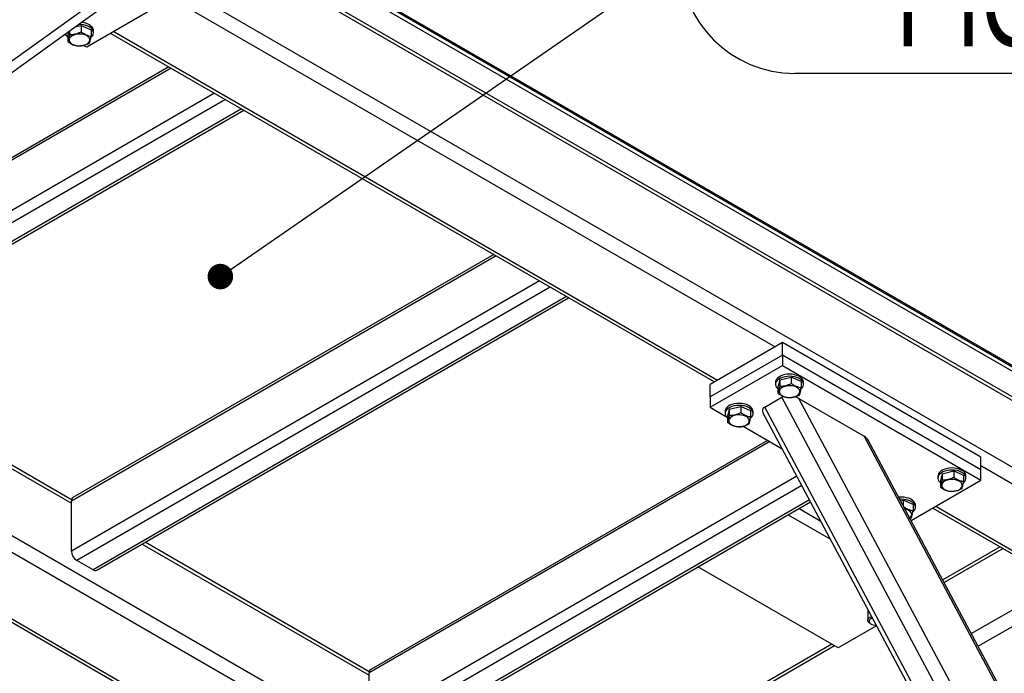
# Model space of a CAD drawing. Header units: millimetres. Extents: x 5 to 589, y 5 to 415.
# Tile 66 of 68: x 521 to 559, y 349 to 375. Entities that reach past the tile are written whole.
import ezdxf

# ---------------------------------------------------------------- set-up
doc = ezdxf.new("R2010")
doc.units = ezdxf.units.MM
doc.layers.add('NOTES', color=6, linetype='Continuous')
doc.layers.add('TRAIT-FORT', color=4, linetype='Continuous', lineweight=25)
doc.styles.add('SLDTEXTSTYLE0', font='TXT', dxfattribs={"width": 0.75})
doc.dimstyles.new('SLDDIMSTYLE4', dxfattribs={"dimtxt": 0.18, "dimasz": 1, "dimexe": 0, "dimexo": 0.0625, "dimgap": 0, "dimtad": 0, "dimtih": 1, "dimtoh": 1, "dimdec": 0, "dimrnd": 1e-09, "dimzin": 0, "dimdsep": 46, "dimtxsty": 'Standard', "dimblk1": 'DOT', "dimblk2": 'DOT', "dimsah": 1, "dimcen": 0.09, "dimadec": 0, "dimazin": 0, "dimtfac": 1, "dimtdec": 0, "dimtofl": 0, "dimtmove": 0, "dimatfit": 3, "dimldrblk": 'DOT', "dimfxl": 1, "dimfrac": 2, "dimtolj": 1, "dimtzin": 0, "dimarcsym": 0})

# ---------------------------------------------------------------- blocks, each defined once
blk = doc.blocks.new('SW_NOTE_12')
at = {"layer": 'NOTES', "color": 0}
blk.add_line((37.057, -4.496), (4.496, -4.496), dxfattribs=at)
blk.add_arc((4.496, 0), 4.496, 90, 270, dxfattribs=at)
at = {"layer": 'NOTES', "color": 0, "insert": (20.774, 0.07), "char_height": 3.5, "attachment_point": 2, "style": 'SLDTEXTSTYLE0'}
blk.add_mtext('PIC-LSA201-10', dxfattribs=at)
blk = doc.blocks.new('_Dot')
at = {"color": 0, "linetype": 'ByBlock', "lineweight": -2}
blk.add_line((-0.5, 0), (-1, 0), dxfattribs=at)
at = {"color": 0, "linetype": 'ByBlock', "const_width": 0.5}
blk.add_lwpolyline([(-0.25, 0, 1), (0.25, 0, 1)], format="xyb", close=True, dxfattribs=at)

msp = doc.modelspace()

# ---------------------------------------------------------------- linework, layer by layer
at = {"layer": 'TRAIT-FORT', "color": 4, "linetype": 'Continuous', "lineweight": 25}
for p, q in [((575.07, 352.388), (504.006, 393.413)), ((575.07, 352.327), (504.006, 393.352)), ((504.006, 393.188), (575.07, 352.164)), ((572.43, 352.68), (505.774, 391.16)), ((505.774, 391.025), (572.596, 352.449)), ((512.138, 384.738), (565.984, 353.653)), ((526.174, 375.982), (550.322, 362.042)), ((510.618, 366.213), (523.939, 375.782)), ((510.618, 365.761), (524.057, 375.414)), ((526.174, 375.41), (523.346, 373.777)), ((522.547, 374.238), (522.477, 374.279)), ((522.646, 374.401), (522.608, 374.242)), ((522.676, 374.422), (522.676, 374.278)), ((522.884, 374.572), (523.13, 374.63)), ((523.13, 374.63), (523.13, 374.385)), ((523.13, 374.63), (523.518, 374.455)), ((523.518, 374.455), (523.518, 374.211)), ((523.613, 374.349), (523.613, 374.431)), ((524.289, 374.322), (547.942, 360.668)), ((524.406, 374.39), (548.059, 360.735)), ((522.608, 374.242), (522.608, 373.998)), ((523.346, 373.777), (523.224, 373.847)), ((526.658, 372.955), (510.017, 363.348)), ((526.57, 373.006), (510.079, 363.486)), ((528.355, 371.975), (510.083, 361.427)), ((528.779, 371.73), (510.24, 361.028)), ((529.416, 371.363), (510.865, 360.654)), ((511.015, 360.639), (529.503, 371.312)), ((539.385, 365.607), (522.745, 356.001)), ((539.298, 365.658), (522.807, 356.138)), ((541.083, 364.627), (522.745, 354.041)), ((541.507, 364.383), (522.957, 353.674)), ((542.143, 364.015), (523.593, 353.306)), ((523.743, 353.291), (542.231, 363.964)), ((550.605, 362.205), (547.776, 360.572)), ((550.605, 361.715), (550.605, 362.205)), ((558.383, 357.715), (550.605, 362.205)), ((512.792, 361.665), (522.745, 355.919)), ((522.75, 356.051), (512.909, 361.732)), ((550.605, 361.715), (547.776, 360.082)), ((558.383, 357.225), (550.605, 361.715)), ((550.605, 361.715), (550.605, 361.307)), ((547.776, 359.674), (550.605, 361.307)), ((550.605, 361.307), (558.383, 356.817)), ((550.5, 360.746), (550.955, 360.853)), ((550.955, 360.853), (550.955, 360.608)), ((551.342, 360.679), (550.955, 360.853)), ((510.261, 360.513), (542.544, 341.876)), ((547.776, 360.082), (547.776, 360.572)), ((550.337, 360.654), (550.337, 360.572)), ((550.5, 360.746), (550.433, 360.465)), ((550.433, 360.465), (550.433, 360.221)), ((550.5, 360.746), (550.5, 360.501)), ((551.342, 360.679), (551.342, 360.434)), ((551.437, 360.572), (551.437, 360.654)), ((547.776, 360.082), (547.776, 359.674)), ((549.915, 359.684), (550.587, 360.072)), ((565.083, 332.923), (550.587, 360.072)), ((565.365, 333.578), (551.249, 360.017)), ((551.249, 360.017), (553.806, 358.54)), ((510.205, 359.892), (542.261, 341.387)), ((547.776, 359.674), (548.392, 359.318)), ((548.52, 359.603), (548.453, 359.322)), ((548.52, 359.603), (548.975, 359.71)), ((548.52, 359.603), (548.52, 359.358)), ((548.975, 359.71), (548.975, 359.465)), ((549.362, 359.536), (548.975, 359.71)), ((564.411, 332.536), (549.915, 359.684)), ((548.358, 359.511), (548.358, 359.429)), ((548.453, 359.322), (548.453, 359.078)), ((549.362, 359.536), (549.362, 359.291)), ((549.458, 359.429), (549.458, 359.511)), ((549.844, 359.459), (564.18, 332.609)), ((549.069, 358.928), (550.6, 358.044)), ((565.365, 336.891), (553.806, 358.54)), ((550.109, 358.327), (534.412, 349.265)), ((550.021, 358.378), (534.474, 349.403)), ((565.313, 337.145), (553.973, 358.384)), ((558.383, 357.225), (558.383, 357.715)), ((509.701, 357.57), (539.998, 340.08)), ((509.726, 357.421), (539.881, 340.013)), ((558.383, 357.388), (565.418, 353.327)), ((551.168, 356.979), (534.412, 347.306)), ((556.701, 356.98), (556.701, 356.898)), ((556.864, 357.072), (556.797, 356.792)), ((556.864, 357.072), (557.319, 357.179)), ((556.864, 357.072), (556.864, 356.827)), ((557.319, 357.179), (557.319, 356.934)), ((557.706, 357.005), (557.319, 357.179)), ((557.706, 357.005), (557.706, 356.76)), ((557.801, 356.898), (557.801, 356.98)), ((558.383, 356.817), (558.383, 357.225)), ((551.368, 356.605), (534.624, 346.938)), ((555.652, 355.24), (558.383, 356.817)), ((556.797, 356.792), (556.797, 356.547)), ((522.745, 354.041), (522.745, 356.001)), ((551.668, 356.043), (535.26, 346.571)), ((535.41, 346.556), (551.709, 355.965)), ((555.239, 356.012), (555.339, 356.036)), ((555.339, 356.036), (555.339, 355.825)), ((555.726, 355.862), (555.339, 356.036)), ((555.726, 355.862), (555.726, 355.617)), ((555.822, 355.755), (555.822, 355.837)), ((556.615, 355.796), (563.156, 352.02)), ((550.834, 355.46), (552.49, 354.504)), ((551.258, 355.705), (552.111, 355.213)), ((556.498, 355.728), (563.039, 351.953)), ((555.659, 355.336), (555.611, 355.316)), ((525.52, 354.317), (534.412, 349.184)), ((534.417, 349.316), (525.637, 354.385)), ((559.138, 354.204), (556.896, 352.91)), ((559.255, 354.137), (556.951, 352.807)), ((523.593, 353.306), (522.957, 353.674)), ((552.797, 350.245), (547.299, 353.419)), ((561.518, 352.83), (558.017, 350.809)), ((561.918, 352.408), (558.284, 350.31)), ((553.953, 351.699), (553.953, 351.329)), ((554.3, 351.113), (552.797, 350.245)), ((554.041, 351.207), (554.074, 351.187)), ((554.068, 351.466), (554.104, 351.48)), ((552.538, 350.394), (542.626, 344.673)), ((552.655, 350.327), (542.544, 344.489)), ((534.412, 347.306), (534.412, 349.265))]:
    msp.add_line(p, q, dxfattribs=at)
at = {"layer": 'TRAIT-FORT', "color": 4, "linetype": 'Continuous', "lineweight": 25, "flags": 128}
for points in [[(523.571, 374.47), (523.525, 374.521), (523.465, 374.566), (523.391, 374.604), (523.307, 374.633), (523.215, 374.654), (523.118, 374.665), (523.02, 374.665), (523.014, 374.665)], [(523.311, 374.247), (523.239, 374.273), (523.16, 374.289), (523.076, 374.296), (522.992, 374.293), (522.911, 374.279), (522.836, 374.256), (522.772, 374.225), (522.72, 374.186), (522.683, 374.142), (522.663, 374.095), (522.66, 374.046), (522.675, 373.999), (522.707, 373.953), (522.754, 373.913), (522.815, 373.879), (522.886, 373.853), (522.966, 373.837), (523.049, 373.83), (523.134, 373.834), (523.215, 373.847), (523.289, 373.87), (523.354, 373.901), (523.406, 373.94), (523.442, 373.984), (523.463, 374.031), (523.466, 374.08), (523.451, 374.128), (523.419, 374.173), (523.372, 374.213), (523.311, 374.247)], [(551.437, 360.654), (551.433, 360.693), (551.412, 360.748), (551.375, 360.801), (551.321, 360.849), (551.254, 360.89), (551.175, 360.924), (551.087, 360.95), (550.992, 360.965), (550.894, 360.971), (550.796, 360.967), (550.7, 360.952), (550.611, 360.928), (550.53, 360.895), (550.461, 360.855), (550.406, 360.807), (550.366, 360.755), (550.343, 360.7), (550.337, 360.654)], [(551.335, 360.387), (551.343, 360.394), (551.391, 360.444), (551.422, 360.498), (551.437, 360.554), (551.433, 360.611), (551.412, 360.667), (551.375, 360.719), (551.321, 360.767), (551.254, 360.809), (551.175, 360.843), (551.087, 360.868), (550.992, 360.884), (550.894, 360.89), (550.796, 360.885), (550.7, 360.871), (550.611, 360.846), (550.53, 360.814), (550.461, 360.773), (550.406, 360.726), (550.366, 360.674), (550.343, 360.618), (550.338, 360.561), (550.35, 360.505), (550.379, 360.451), (550.379, 360.451)], [(550.379, 360.451), (550.425, 360.4), (550.433, 360.393)], [(550.639, 360.102), (550.711, 360.077), (550.79, 360.06), (550.874, 360.053), (550.958, 360.057), (551.039, 360.07), (551.114, 360.093), (551.178, 360.125), (551.23, 360.163), (551.267, 360.207), (551.287, 360.254), (551.29, 360.303), (551.275, 360.351), (551.244, 360.396), (551.196, 360.436), (551.135, 360.47), (551.064, 360.496), (550.984, 360.512), (550.901, 360.519), (550.817, 360.516), (550.736, 360.502), (550.661, 360.479), (550.597, 360.448), (550.545, 360.409), (550.508, 360.366), (550.488, 360.318), (550.485, 360.27), (550.5, 360.222), (550.531, 360.176), (550.579, 360.136), (550.639, 360.102)], [(549.458, 359.511), (549.453, 359.55), (549.433, 359.605), (549.395, 359.658), (549.342, 359.706), (549.274, 359.747), (549.195, 359.781), (549.107, 359.807), (549.012, 359.822), (548.914, 359.828), (548.816, 359.824), (548.72, 359.809), (548.631, 359.785), (548.551, 359.752), (548.482, 359.712), (548.426, 359.664), (548.386, 359.612), (548.363, 359.557), (548.358, 359.511)], [(549.355, 359.244), (549.363, 359.251), (549.411, 359.301), (549.442, 359.355), (549.457, 359.411), (549.453, 359.468), (549.433, 359.524), (549.395, 359.576), (549.342, 359.624), (549.274, 359.666), (549.195, 359.7), (549.107, 359.725), (549.012, 359.741), (548.914, 359.747), (548.816, 359.742), (548.72, 359.728), (548.631, 359.703), (548.551, 359.671), (548.482, 359.63), (548.426, 359.583), (548.386, 359.531), (548.363, 359.475), (548.358, 359.418), (548.37, 359.362), (548.399, 359.308), (548.399, 359.308)], [(548.399, 359.308), (548.445, 359.257), (548.453, 359.25)], [(548.659, 358.959), (548.731, 358.934), (548.811, 358.917), (548.894, 358.91), (548.978, 358.914), (549.059, 358.927), (549.134, 358.95), (549.198, 358.982), (549.25, 359.02), (549.287, 359.064), (549.307, 359.111), (549.31, 359.16), (549.295, 359.208), (549.264, 359.253), (549.216, 359.293), (549.156, 359.327), (549.084, 359.353), (549.005, 359.37), (548.921, 359.376), (548.837, 359.373), (548.756, 359.359), (548.681, 359.336), (548.617, 359.305), (548.565, 359.266), (548.528, 359.223), (548.508, 359.175), (548.505, 359.127), (548.52, 359.079), (548.551, 359.033), (548.599, 358.993), (548.659, 358.959)], [(557.801, 356.98), (557.797, 357.019), (557.776, 357.074), (557.739, 357.127), (557.685, 357.175), (557.618, 357.216), (557.539, 357.25), (557.451, 357.276), (557.356, 357.292), (557.258, 357.297), (557.159, 357.293), (557.064, 357.278), (556.975, 357.254), (556.894, 357.221), (556.825, 357.181), (556.77, 357.134), (556.73, 357.081), (556.707, 357.026), (556.701, 356.98)], [(557.699, 356.714), (557.707, 356.72), (557.755, 356.77), (557.786, 356.824), (557.801, 356.88), (557.797, 356.937), (557.776, 356.993), (557.739, 357.045), (557.685, 357.093), (557.618, 357.135), (557.539, 357.169), (557.451, 357.194), (557.356, 357.21), (557.258, 357.216), (557.159, 357.211), (557.064, 357.197), (556.975, 357.173), (556.894, 357.14), (556.825, 357.099), (556.77, 357.052), (556.73, 357), (556.707, 356.944), (556.702, 356.888), (556.714, 356.831), (556.743, 356.777), (556.743, 356.777)], [(556.743, 356.777), (556.789, 356.726), (556.797, 356.72)], [(557.003, 356.428), (557.075, 356.403), (557.154, 356.386), (557.238, 356.379), (557.322, 356.383), (557.403, 356.396), (557.478, 356.419), (557.542, 356.451), (557.594, 356.489), (557.631, 356.533), (557.651, 356.58), (557.654, 356.629), (557.639, 356.677), (557.608, 356.722), (557.56, 356.763), (557.499, 356.796), (557.428, 356.822), (557.348, 356.839), (557.265, 356.845), (557.181, 356.842), (557.1, 356.828), (557.025, 356.805), (556.961, 356.774), (556.909, 356.736), (556.872, 356.692), (556.851, 356.644), (556.849, 356.596), (556.863, 356.548), (556.895, 356.503), (556.943, 356.462), (557.003, 356.428)], [(555.822, 355.837), (555.817, 355.876), (555.797, 355.931), (555.759, 355.984), (555.705, 356.032), (555.638, 356.074), (555.559, 356.108), (555.471, 356.133), (555.376, 356.149), (555.278, 356.154), (555.18, 356.15), (555.167, 356.149)], [(555.719, 355.571), (555.727, 355.577), (555.775, 355.627), (555.806, 355.681), (555.821, 355.737), (555.817, 355.794), (555.797, 355.85), (555.759, 355.902), (555.705, 355.95), (555.638, 355.992), (555.559, 356.026), (555.471, 356.051), (555.376, 356.067), (555.278, 356.073), (555.208, 356.071)], [(555.601, 355.335), (555.614, 355.346), (555.651, 355.39), (555.671, 355.437), (555.674, 355.486), (555.659, 355.534), (555.628, 355.579), (555.58, 355.62), (555.52, 355.653), (555.448, 355.679), (555.413, 355.688)], [(554.041, 351.207), (554.005, 351.232), (553.971, 351.27), (553.954, 351.313), (553.956, 351.356), (553.977, 351.398), (554.015, 351.435), (554.068, 351.466)], [(554.136, 351.42), (554.098, 351.405), (554.05, 351.377), (554.017, 351.342), (554.001, 351.303), (554.004, 351.264), (554.026, 351.226), (554.065, 351.193), (554.117, 351.168), (554.179, 351.151), (554.247, 351.145), (554.283, 351.146)]]:
    msp.add_lwpolyline(points, dxfattribs=at)
at = {"layer": 'TRAIT-FORT', "color": 4, "linetype": 'Continuous', "lineweight": 25}
for centre, radius, start, end in [((523.129, 374.144), 0.602, 42.6557, 90.179), ((522.772, 374.377), 0.264, 195.0836, 231.5985), ((523.392, 374.347), 0.217, 304.408, 34.4754), ((523.409, 374.428), 0.204, 0.6125, 37.3752), ((522.887, 356.019), 0.144, 124.0564, 187.2558), ((523.205, 354.062), 0.461, 182.6055, 237.3945), ((523.681, 353.429), 0.151, 234.3824, 294.3071), ((534.555, 349.284), 0.144, 124.0564, 187.2558)]:
    msp.add_arc(centre, radius, start, end, dxfattribs=at)
for centre, start_param, end_param in [((550.966, 359.853), 2.44099, 2.623805), ((550.966, 359.853), 1.053008, 1.427345), ((550.294, 359.465), 2.623805, 3.578308), ((553.523, 358.377), 0.436715, 1.053008)]:
    msp.add_ellipse(centre, major_axis=(0.469, -0.109), ratio=0.5331, start_param=start_param, end_param=end_param, dxfattribs=at)
for points, knots in [([(522.676, 374.278), (522.67, 374.245), (522.658, 374.178), (522.64, 374.098), (522.624, 374.038), (522.613, 374.011), (522.608, 373.998)], [0, 0, 0, 0, 0.264605, 0.534948, 0.765343, 1, 1, 1, 1]), ([(522.676, 374.278), (522.715, 374.278), (522.795, 374.279), (522.913, 374.3), (523.026, 374.336), (523.095, 374.369), (523.13, 374.385)], [0, 0, 0, 0, 0.264605, 0.534948, 0.765343, 1, 1, 1, 1]), ([(523.13, 374.385), (523.18, 374.35), (523.261, 374.293), (523.379, 374.242), (523.459, 374.22), (523.504, 374.213), (523.518, 374.211)], [0, 0, 0, 0, 0.385549, 0.637642, 0.896546, 1, 1, 1, 1]), ([(522.608, 373.998), (522.632, 373.98), (522.681, 373.945), (522.764, 373.895), (522.857, 373.855), (522.937, 373.833), (522.982, 373.826), (522.995, 373.824)], [0, 0, 0, 0, 0.192004, 0.385862, 0.637826, 0.896599, 1, 1, 1, 1]), ([(523.45, 373.93), (523.411, 373.912), (523.331, 373.875), (523.213, 373.841), (523.1, 373.824), (523.03, 373.824), (522.995, 373.824)], [0, 0, 0, 0, 0.264605, 0.534948, 0.765343, 1, 1, 1, 1]), ([(523.45, 373.93), (523.456, 373.945), (523.468, 373.977), (523.485, 374.043), (523.502, 374.122), (523.512, 374.181), (523.518, 374.211)], [0, 0, 0, 0, 0.264605, 0.534948, 0.765343, 1, 1, 1, 1]), ([(550.5, 360.501), (550.494, 360.468), (550.483, 360.401), (550.465, 360.321), (550.448, 360.261), (550.438, 360.234), (550.433, 360.221)], [0, 0, 0, 0, 0.264605, 0.534948, 0.765343, 1, 1, 1, 1]), ([(550.5, 360.501), (550.54, 360.502), (550.619, 360.502), (550.738, 360.523), (550.851, 360.559), (550.92, 360.592), (550.955, 360.608)], [0, 0, 0, 0, 0.264605, 0.534948, 0.765343, 1, 1, 1, 1]), ([(551.342, 360.434), (551.318, 360.438), (551.269, 360.447), (551.186, 360.472), (551.093, 360.514), (551.014, 360.565), (550.968, 360.598), (550.955, 360.608)], [0, 0, 0, 0, 0.192004, 0.385862, 0.637826, 0.896599, 1, 1, 1, 1]), ([(551.275, 360.153), (551.281, 360.169), (551.292, 360.2), (551.31, 360.266), (551.327, 360.346), (551.337, 360.404), (551.342, 360.434)], [0, 0, 0, 0, 0.264605, 0.534948, 0.765343, 1, 1, 1, 1]), ([(550.82, 360.047), (550.771, 360.056), (550.689, 360.072), (550.571, 360.128), (550.492, 360.177), (550.446, 360.211), (550.433, 360.221)], [0, 0, 0, 0, 0.385549, 0.637642, 0.896546, 1, 1, 1, 1]), ([(551.275, 360.153), (551.235, 360.135), (551.155, 360.098), (551.037, 360.064), (550.924, 360.047), (550.855, 360.047), (550.82, 360.047)], [0, 0, 0, 0, 0.264605, 0.534948, 0.765343, 1, 1, 1, 1]), ([(548.52, 359.358), (548.514, 359.325), (548.503, 359.258), (548.485, 359.178), (548.468, 359.118), (548.458, 359.091), (548.453, 359.078)], [0, 0, 0, 0, 0.264605, 0.534948, 0.765343, 1, 1, 1, 1]), ([(548.52, 359.358), (548.56, 359.359), (548.64, 359.359), (548.758, 359.38), (548.871, 359.416), (548.94, 359.449), (548.975, 359.465)], [0, 0, 0, 0, 0.264605, 0.534948, 0.765343, 1, 1, 1, 1]), ([(549.362, 359.291), (549.338, 359.295), (549.289, 359.304), (549.206, 359.329), (549.113, 359.372), (549.034, 359.422), (548.988, 359.455), (548.975, 359.465)], [0, 0, 0, 0, 0.192004, 0.385862, 0.637826, 0.896599, 1, 1, 1, 1]), ([(549.295, 359.01), (549.301, 359.026), (549.312, 359.057), (549.33, 359.123), (549.347, 359.203), (549.357, 359.261), (549.362, 359.291)], [0, 0, 0, 0, 0.264605, 0.534948, 0.765343, 1, 1, 1, 1]), ([(548.84, 358.904), (548.791, 358.913), (548.709, 358.93), (548.591, 358.985), (548.512, 359.035), (548.466, 359.068), (548.453, 359.078)], [0, 0, 0, 0, 0.385549, 0.637642, 0.896546, 1, 1, 1, 1]), ([(549.295, 359.01), (549.255, 358.992), (549.176, 358.955), (549.057, 358.921), (548.944, 358.904), (548.875, 358.904), (548.84, 358.904)], [0, 0, 0, 0, 0.264605, 0.534948, 0.765343, 1, 1, 1, 1]), ([(556.864, 356.827), (556.904, 356.828), (556.983, 356.828), (557.102, 356.849), (557.215, 356.886), (557.284, 356.918), (557.319, 356.934)], [0, 0, 0, 0, 0.264605, 0.534948, 0.765343, 1, 1, 1, 1]), ([(557.706, 356.76), (557.682, 356.764), (557.633, 356.773), (557.55, 356.798), (557.457, 356.841), (557.378, 356.891), (557.332, 356.924), (557.319, 356.934)], [0, 0, 0, 0, 0.192004, 0.385862, 0.637826, 0.896599, 1, 1, 1, 1]), ([(556.864, 356.827), (556.858, 356.794), (556.846, 356.727), (556.829, 356.647), (556.812, 356.587), (556.802, 356.56), (556.797, 356.547)], [0, 0, 0, 0, 0.264605, 0.534948, 0.765343, 1, 1, 1, 1]), ([(557.184, 356.373), (557.135, 356.383), (557.053, 356.399), (556.935, 356.454), (556.855, 356.504), (556.81, 356.537), (556.797, 356.547)], [0, 0, 0, 0, 0.385549, 0.637642, 0.896546, 1, 1, 1, 1]), ([(557.639, 356.479), (557.644, 356.495), (557.656, 356.526), (557.674, 356.592), (557.691, 356.672), (557.701, 356.73), (557.706, 356.76)], [0, 0, 0, 0, 0.264605, 0.534948, 0.765343, 1, 1, 1, 1]), ([(557.639, 356.479), (557.599, 356.461), (557.519, 356.424), (557.401, 356.39), (557.288, 356.373), (557.219, 356.373), (557.184, 356.373)], [0, 0, 0, 0, 0.264605, 0.534948, 0.765343, 1, 1, 1, 1]), ([(555.726, 355.617), (555.702, 355.621), (555.653, 355.63), (555.57, 355.655), (555.477, 355.698), (555.408, 355.741), (555.372, 355.767), (555.369, 355.769)], [0, 0, 0, 0, 0.208464, 0.418942, 0.692507, 0.973464, 1, 1, 1, 1]), ([(555.659, 355.336), (555.665, 355.352), (555.676, 355.383), (555.694, 355.449), (555.711, 355.529), (555.721, 355.587), (555.726, 355.617)], [0, 0, 0, 0, 0.264605, 0.534948, 0.765343, 1, 1, 1, 1])]:
    msp.add_open_spline(points, degree=3, knots=knots, dxfattribs=at)

# ---------------------------------------------------------------- block references
at = {"layer": 'NOTES', "color": 211}
msp.add_blockref('SW_NOTE_12', (546.594, 377.248), dxfattribs=at)

# ---------------------------------------------------------------- leaders
msp.add_leader([(528.583, 364.794), (546.594, 377.248)], dimstyle='SLDDIMSTYLE4', dxfattribs=at)

doc.saveas('drawing.dxf')
